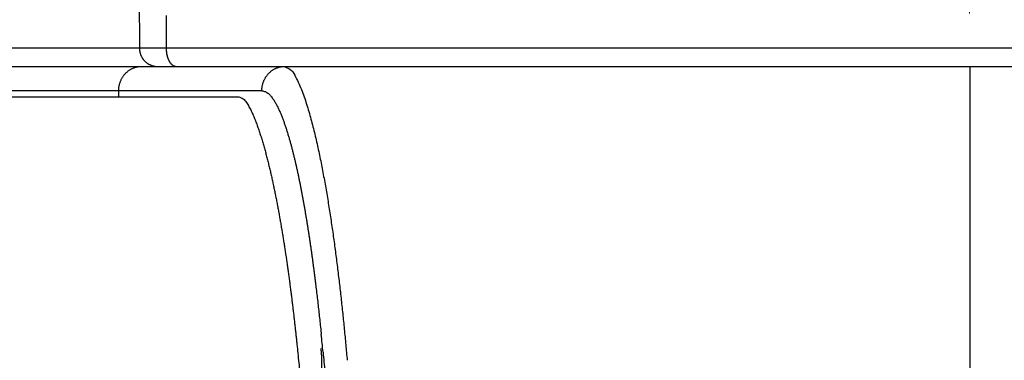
# Model space of a CAD drawing. Header units: millimetres. Extents: x 0 to 1300, y 0 to 891.
# Tile 84 of 127: x 370.2 to 378.28, y 455.94 to 458.73. Entities that reach past the tile are written whole.
import ezdxf

# ---------------------------------------------------------------- set-up
doc = ezdxf.new("R2010")
doc.units = ezdxf.units.MM
doc.header["$LTSCALE"] = 0.545669
doc.linetypes.add('CENTER', pattern=[50.8, 31.75, -6.35, 6.35, -6.35])
doc.layers.add('NoLayerName_001', color=7, linetype='Continuous')
doc.styles.get("Standard").update_dxf_attribs({"font": 'txt', "bigfont": 'extfont2'})
doc.dimstyles.get("Standard").update_dxf_attribs({"dimtxt": 2.5, "dimasz": 2.5, "dimexe": 1, "dimexo": 1, "dimtad": 1, "dimdec": 3, "dimzin": 0, "dimdsep": 46, "dimtxsty": 'Standard', "dimcen": 2.5, "dimadec": 3, "dimazin": 0, "dimtfac": 0.75, "dimtdec": 3, "dimtmove": 0, "dimatfit": 3, "dimfxl": 1, "dimarcsym": 0})

# ---------------------------------------------------------------- blocks, each defined once
blk = doc.blocks.new('_OPEN30')
at = {"color": 0, "linetype": 'ByBlock', "lineweight": -2}
for p, q in [((-1, 0.267949), (0, 0)), ((0, 0), (-1, -0.267949)), ((0, 0), (-1, 0))]:
    blk.add_line(p, q, dxfattribs=at)
blk = doc.blocks.new('*D30')
at = {"layer": 'Defpoints', "color": 0}
for p in [(337.5, 522.5), (510, 495), (337.5, 368.7081)]:
    blk.add_point(p, dxfattribs=at)
at = {"layer": 'NoLayerName_001', "color": 0, "linetype": 'Continuous', "lineweight": 13}
for p, q in [((337.5, 519.5), (337.5, 365.7081)), ((510, 492), (510, 365.7081)), ((505.5, 368.7081), (342, 368.7081))]:
    blk.add_line(p, q, dxfattribs=at)
at = {"layer": 'NoLayerName_001', "color": 0, "lineweight": 13, "xscale": 4.5, "yscale": 4.5, "zscale": 4.5, "rotation": 180}
blk.add_blockref('_OPEN30', (337.5, 368.7081), dxfattribs=at)
at = {"layer": 'NoLayerName_001', "color": 0, "lineweight": 13, "xscale": 4.5, "yscale": 4.5, "zscale": 4.5}
blk.add_blockref('_OPEN30', (510, 368.7081), dxfattribs=at)
at = {"layer": 'NoLayerName_001', "color": 0, "lineweight": 13, "insert": (423.75, 378.0029), "char_height": 10.5, "attachment_point": 5}
blk.add_mtext('\\W0.8000;１７３', dxfattribs=at)

msp = doc.modelspace()

# ---------------------------------------------------------------- linework, layer by layer
at = {"layer": 'NoLayerName_001', "color": 2, "linetype": 'CENTER', "lineweight": 13}
msp.add_line((378, 483.0407), (378, 420.4645), dxfattribs=at)
at = {"layer": 'NoLayerName_001', "color": 60, "linetype": 'Continuous', "lineweight": 25}
for p, q in [((371.1816, 459.0088), (371.1839, 458.4992)), ((371.4023, 458.7672), (371.4035, 458.4987)), ((371.1839, 458.4992), (368.4542, 458.4992)), ((384.5976, 458.4987), (371.4035, 458.4987)), ((366.6959, 458.35), (390.0005, 458.35)), ((378.0005, 458.35), (378.0005, 452.35)), ((364.1981, 458.1), (371.9998, 458.1)), ((372.1887, 458.15), (366.6997, 458.15)), ((371.0136, 458.1), (371.0136, 458.15))]:
    msp.add_line(p, q, dxfattribs=at)
for centre, radius, start, end in [((371.333, 458.4983), 0.1483, 258.68571, 269.95011), ((349.7961, 453.8246), 22.9983, 5.4351, 5.80543)]:
    msp.add_arc(centre, radius, start, end, dxfattribs=at)
for points, knots in [([(371.1839, 458.4992), (371.1839, 458.4969), (371.184, 458.4924), (371.1845, 458.4856), (371.1853, 458.4788), (371.1864, 458.4721), (371.1878, 458.4654), (371.1896, 458.4588), (371.1916, 458.4522), (371.1939, 458.4458), (371.1965, 458.4395), (371.1994, 458.4333), (371.2025, 458.4272), (371.206, 458.4213), (371.2097, 458.4156), (371.2136, 458.41), (371.2178, 458.4046), (371.2222, 458.3994), (371.2269, 458.3945), (371.2318, 458.3897), (371.2369, 458.3852), (371.2422, 458.3809), (371.2477, 458.3768), (371.2534, 458.373), (371.2593, 458.3695), (371.2653, 458.3663), (371.2715, 458.3633), (371.2778, 458.3606), (371.2842, 458.3582), (371.2907, 458.3561), (371.2972, 458.3543), (371.3017, 458.3534), (371.3039, 458.3529)], [0, 0, 0, 0, 0.006803, 0.0136187, 0.0204445, 0.0272777, 0.0341157, 0.0409557, 0.0477953, 0.0546324, 0.0614663, 0.0682976, 0.075127, 0.0819548, 0.0887812, 0.0956068, 0.1024319, 0.1092574, 0.1160835, 0.1229105, 0.1297387, 0.1365683, 0.1433997, 0.1502336, 0.1570707, 0.1639108, 0.1707516, 0.1775906, 0.1844249, 0.1912517, 0.1980681, 0.2048714, 0.2048714, 0.2048714, 0.2048714]), ([(371.4035, 458.4987), (371.3449, 458.4987), (371.2827, 458.4987), (371.2168, 458.4989), (371.2058, 458.4989), (371.1948, 458.499), (371.1875, 458.4992), (371.1839, 458.4992)], [0, 0, 0, 0, 0.175674, 0.1866539, 0.1976334, 0.2086128, 0.2195922, 0.2195922, 0.2195922, 0.2195922]), ([(371.4035, 458.4987), (371.4035, 458.4969), (371.4035, 458.4934), (371.4037, 458.4881), (371.404, 458.4829), (371.4044, 458.4776), (371.4049, 458.4723), (371.4055, 458.4671), (371.4062, 458.4618), (371.407, 458.4566), (371.4079, 458.4514), (371.409, 458.4462), (371.4101, 458.441), (371.4114, 458.4359), (371.4128, 458.4308), (371.4143, 458.4257), (371.416, 458.4207), (371.4178, 458.4157), (371.4197, 458.4108), (371.4218, 458.4059), (371.424, 458.4011), (371.4264, 458.3964), (371.429, 458.3918), (371.4317, 458.3873), (371.4346, 458.3829), (371.4377, 458.3786), (371.441, 458.3745), (371.4445, 458.3705), (371.4483, 458.3668), (371.4523, 458.3633), (371.4565, 458.3601), (371.4611, 458.3572), (371.4659, 458.3547), (371.4709, 458.3527), (371.4761, 458.3512), (371.4813, 458.3502), (371.4848, 458.3501), (371.4866, 458.35)], [0, 0, 0, 0, 0.0052764, 0.0105549, 0.0158354, 0.0211177, 0.0264017, 0.0316875, 0.0369752, 0.0422649, 0.0475569, 0.0528517, 0.0581497, 0.0634508, 0.0687527, 0.0740534, 0.0793513, 0.0846454, 0.0899355, 0.095222, 0.100506, 0.1057893, 0.1110746, 0.1163616, 0.1216463, 0.1269259, 0.1321997, 0.1374699, 0.1427443, 0.1480394, 0.1533802, 0.1587708, 0.1641785, 0.1695734, 0.1749343, 0.1802526, 0.1855351, 0.1855351, 0.1855351, 0.1855351]), ([(371.0136, 458.15), (371.0136, 458.1534), (371.0137, 458.1601), (371.0145, 458.1702), (371.0157, 458.1803), (371.0174, 458.1903), (371.0196, 458.2002), (371.0222, 458.21), (371.0253, 458.2197), (371.0289, 458.2292), (371.033, 458.2386), (371.0375, 458.2477), (371.0424, 458.2566), (371.0478, 458.2652), (371.0536, 458.2735), (371.0598, 458.2815), (371.0664, 458.2892), (371.0734, 458.2966), (371.0809, 458.3035), (371.0886, 458.31), (371.0967, 458.3161), (371.1052, 458.3218), (371.1139, 458.327), (371.1229, 458.3317), (371.1322, 458.3359), (371.1417, 458.3396), (371.1514, 458.3428), (371.1613, 458.3454), (371.1712, 458.3474), (371.1813, 458.3489), (371.1914, 458.3498), (371.1981, 458.3499), (371.2015, 458.35)], [0, 0, 0, 0, 0.0101025, 0.0202256, 0.0303661, 0.04052, 0.0506835, 0.0608527, 0.0710241, 0.0811945, 0.0913619, 0.1015248, 0.1116822, 0.1218338, 0.1319801, 0.1421227, 0.1522644, 0.162409, 0.1725579, 0.1827107, 0.1928668, 0.2030263, 0.2131899, 0.2233593, 0.2335373, 0.2437244, 0.2539143, 0.2640998, 0.2742739, 0.2844301, 0.2945629, 0.3046681, 0.3046681, 0.3046681, 0.3046681]), ([(372.1887, 458.15), (372.1888, 458.1534), (372.1888, 458.1601), (372.1896, 458.1702), (372.1908, 458.1803), (372.1925, 458.1903), (372.1947, 458.2002), (372.1973, 458.21), (372.2005, 458.2197), (372.2041, 458.2292), (372.2081, 458.2386), (372.2126, 458.2477), (372.2175, 458.2566), (372.2229, 458.2652), (372.2287, 458.2735), (372.2349, 458.2815), (372.2416, 458.2892), (372.2486, 458.2966), (372.256, 458.3035), (372.2638, 458.31), (372.2719, 458.3161), (372.2803, 458.3218), (372.2891, 458.327), (372.2981, 458.3317), (372.3074, 458.3359), (372.3169, 458.3396), (372.3265, 458.3428), (372.3364, 458.3454), (372.3464, 458.3474), (372.3564, 458.3489), (372.3665, 458.3498), (372.3733, 458.3499), (372.3766, 458.35)], [0, 0, 0, 0, 0.0101025, 0.0202256, 0.0303661, 0.04052, 0.0506835, 0.0608527, 0.0710241, 0.0811945, 0.0913619, 0.1015248, 0.1116822, 0.1218338, 0.1319801, 0.1421227, 0.1522644, 0.162409, 0.1725579, 0.1827107, 0.1928668, 0.2030263, 0.2131899, 0.2233593, 0.2335373, 0.2437244, 0.2539143, 0.2640998, 0.2742739, 0.2844301, 0.2945629, 0.3046681, 0.3046681, 0.3046681, 0.3046681]), ([(372.3766, 458.35), (372.3949, 458.3389), (372.4367, 458.3226), (372.4668, 458.2626), (372.4957, 458.2063), (372.5195, 458.1464), (372.5412, 458.0861), (372.561, 458.0251), (372.5793, 457.9636), (372.5964, 457.9018), (372.6126, 457.8397), (372.6278, 457.7774), (372.6422, 457.7149), (372.6558, 457.6522), (372.6689, 457.5894), (372.6815, 457.5265), (372.6935, 457.4635), (372.7051, 457.4004), (372.7162, 457.3373), (372.727, 457.2741), (372.7373, 457.2108), (372.7473, 457.1474), (372.757, 457.084), (372.7664, 457.0206), (372.7754, 456.9571), (372.7842, 456.8935), (372.7927, 456.83), (372.801, 456.7664), (372.809, 456.7028), (372.8168, 456.6391), (372.8244, 456.5754), (372.8317, 456.5117), (372.8389, 456.448), (372.8458, 456.3842), (372.8526, 456.3204), (372.8592, 456.2567), (372.8656, 456.1928), (372.8718, 456.129), (372.8779, 456.0652), (372.8838, 456.0013), (372.8876, 455.9587), (372.8895, 455.9374)], [0, 0, 0, 0, 0.064076, 0.127931, 0.192181, 0.256277, 0.320424, 0.384562, 0.448701, 0.512837, 0.576975, 0.641121, 0.705273, 0.769426, 0.833572, 0.897711, 0.961846, 1.025978, 1.09011, 1.154242, 1.218374, 1.282506, 1.346639, 1.410773, 1.474907, 1.539041, 1.603173, 1.667306, 1.731438, 1.795569, 1.859701, 1.923833, 1.987964, 2.052096, 2.116227, 2.180359, 2.244491, 2.308622, 2.372754, 2.436885, 2.501016, 2.501016, 2.501016, 2.501016]), ([(371.9998, 458.1), (372.0117, 458.0947), (372.039, 458.0877), (372.0626, 458.0532), (372.0838, 458.0198), (372.1018, 457.9846), (372.1182, 457.9487), (372.1333, 457.9122), (372.1473, 457.8753), (372.1606, 457.8381), (372.1731, 457.8007), (372.1851, 457.7631), (372.1965, 457.7253), (372.2074, 457.6874), (372.2179, 457.6493), (372.228, 457.6112), (372.2378, 457.5729), (372.2472, 457.5346), (372.2564, 457.4962), (372.2653, 457.4578), (372.2739, 457.4193), (372.2823, 457.3807), (372.2904, 457.3421), (372.2983, 457.3034), (372.3061, 457.2647), (372.3136, 457.226), (372.321, 457.1872), (372.3281, 457.1484), (372.3351, 457.1095), (372.342, 457.0707), (372.3487, 457.0318), (372.3552, 456.9928), (372.3616, 456.9539), (372.3678, 456.9149), (372.374, 456.8759), (372.38, 456.8369), (372.3858, 456.7979), (372.3916, 456.7588), (372.3972, 456.7198), (372.4028, 456.6807), (372.4064, 456.6546), (372.4082, 456.6416)], [0, 0, 0, 0, 0.038974, 0.080579, 0.119586, 0.159036, 0.198634, 0.238062, 0.277509, 0.316991, 0.356469, 0.39594, 0.435408, 0.474877, 0.514345, 0.553812, 0.593281, 0.632749, 0.672217, 0.711685, 0.751152, 0.790618, 0.830085, 0.869552, 0.909019, 0.948486, 0.987954, 1.027422, 1.066891, 1.106361, 1.145831, 1.185301, 1.224771, 1.26424, 1.303709, 1.343177, 1.382644, 1.422111, 1.461578, 1.501044, 1.540511, 1.540511, 1.540511, 1.540511]), ([(372.1887, 458.15), (372.1984, 458.1477), (372.2189, 458.1458), (372.2434, 458.1269), (372.2642, 458.1054), (372.2821, 458.0812), (372.2981, 458.0557), (372.3126, 458.0294), (372.3258, 458.0025), (372.3381, 457.9751), (372.3497, 457.9474), (372.3606, 457.9194), (372.3709, 457.8912), (372.3808, 457.8629), (372.3902, 457.8344), (372.3992, 457.8058), (372.4079, 457.7771), (372.4163, 457.7483), (372.4244, 457.7194), (372.4322, 457.6904), (372.4398, 457.6614), (372.4471, 457.6323), (372.4543, 457.6031), (372.4613, 457.574), (372.4681, 457.5447), (372.4747, 457.5155), (372.4811, 457.4862), (372.4874, 457.4568), (372.4936, 457.4275), (372.4996, 457.3981), (372.5054, 457.3686), (372.5112, 457.3392), (372.5168, 457.3097), (372.5224, 457.2802), (372.5278, 457.2507), (372.5331, 457.2212), (372.5383, 457.1916), (372.5434, 457.1621), (372.5484, 457.1325), (372.5534, 457.1029), (372.5566, 457.0832), (372.5582, 457.0733)], [0, 0, 0, 0, 0.029977, 0.059992, 0.090009, 0.120021, 0.150033, 0.180041, 0.210069, 0.24011, 0.270134, 0.300143, 0.330145, 0.360146, 0.390148, 0.420152, 0.450158, 0.480164, 0.510168, 0.540171, 0.570174, 0.600176, 0.630178, 0.66018, 0.690183, 0.720186, 0.75019, 0.780195, 0.810201, 0.840207, 0.870213, 0.900218, 0.930223, 0.960226, 0.990229, 1.020232, 1.050234, 1.080236, 1.110238, 1.14024, 1.170242, 1.170242, 1.170242, 1.170242]), ([(372.5582, 457.0733), (372.5598, 457.0634), (372.563, 457.0437), (372.5677, 457.014), (372.5723, 456.9844), (372.5768, 456.9547), (372.5812, 456.9251), (372.5856, 456.8954), (372.5899, 456.8657), (372.5942, 456.836), (372.5984, 456.8063), (372.6025, 456.7766), (372.6065, 456.7468), (372.6105, 456.7171), (372.6145, 456.6874), (372.6183, 456.6576), (372.6222, 456.6279), (372.6259, 456.5981), (372.6296, 456.5683), (372.6345, 456.5286), (372.6405, 456.479), (372.6474, 456.4194), (372.6542, 456.3597), (372.6608, 456.3001), (372.6672, 456.2404), (372.6724, 456.1907), (372.6754, 456.1608), (372.6764, 456.1509)], [0, 0, 0, 0, 0.0300018, 0.0600035, 0.0900052, 0.120007, 0.1500089, 0.1800108, 0.210013, 0.2400152, 0.2700176, 0.3000201, 0.3300226, 0.3600251, 0.3900277, 0.4200303, 0.450033, 0.4800359, 0.5100388, 0.5400418, 0.6000481, 0.6600546, 0.720061, 0.7800672, 0.8400726, 0.9000769, 0.9300785, 0.9300785, 0.9300785, 0.9300785]), ([(372.4082, 456.6416), (372.4099, 456.6286), (372.4135, 456.6025), (372.4187, 456.5634), (372.4238, 456.5242), (372.4288, 456.4851), (372.4338, 456.4459), (372.4386, 456.4068), (372.4433, 456.3676), (372.448, 456.3284), (372.4526, 456.2892), (372.457, 456.25), (372.4614, 456.2108), (372.4658, 456.1715), (372.47, 456.1323), (372.4742, 456.0931), (372.4783, 456.0538), (372.4837, 456.0015), (372.4902, 455.936), (372.4978, 455.8574), (372.5052, 455.7788), (372.5122, 455.7002), (372.5191, 455.6216), (372.5257, 455.543), (372.5322, 455.4643), (372.5384, 455.3856), (372.5444, 455.3069), (372.5482, 455.2544), (372.5502, 455.2282)], [0, 0, 0, 0, 0.039467, 0.078933, 0.1184, 0.157866, 0.197332, 0.236799, 0.276265, 0.315732, 0.355198, 0.394665, 0.434131, 0.473598, 0.513064, 0.552531, 0.591997, 0.631463, 0.710396, 0.789328, 0.86826, 0.947192, 1.026124, 1.105056, 1.183988, 1.26292, 1.341852, 1.420784, 1.420784, 1.420784, 1.420784]), ([(372.5502, 455.2282), (372.5561, 455.2492), (372.5651, 455.2808), (372.5768, 455.323), (372.5856, 455.3547), (372.5942, 455.3864), (372.6027, 455.4181), (372.6109, 455.4499), (372.619, 455.4817), (372.6268, 455.5137), (372.6342, 455.5457), (372.6413, 455.5777), (372.648, 455.6099), (372.6542, 455.6422), (372.6599, 455.6745), (372.6651, 455.707), (372.6696, 455.7396), (372.6735, 455.7723), (372.6767, 455.8051), (372.6792, 455.8379), (372.6808, 455.8708), (372.6816, 455.9038), (372.6816, 455.9367), (372.6806, 455.9696), (372.6788, 456.0024), (372.6766, 456.0242), (372.6756, 456.0351)], [0, 0, 0, 0, 0.0656799, 0.0985191, 0.1313589, 0.1642006, 0.1970458, 0.2298966, 0.2627534, 0.2956126, 0.3284714, 0.3613286, 0.3941842, 0.4270405, 0.4599017, 0.4927742, 0.5256671, 0.5585898, 0.5915349, 0.6244872, 0.6574341, 0.6903661, 0.7232769, 0.7561637, 0.7890277, 0.8218737, 0.8218737, 0.8218737, 0.8218737]), ([(372.691, 456.003), (372.6934, 455.9766), (372.6985, 455.9237), (372.7056, 455.8445), (372.7125, 455.7652), (372.7192, 455.6859), (372.7256, 455.6066), (372.7319, 455.5272), (372.7379, 455.4479), (372.7437, 455.3685), (372.7493, 455.2891), (372.7547, 455.2097), (372.7599, 455.1303), (372.765, 455.0508), (372.7698, 454.9714), (372.7745, 454.8919), (372.7789, 454.8125), (372.7833, 454.733), (372.7874, 454.6535), (372.7914, 454.574), (372.7952, 454.4945), (372.7976, 454.4415), (372.7988, 454.415)], [0, 0, 0, 0, 0.079584, 0.159168, 0.238753, 0.318338, 0.397923, 0.47751, 0.557096, 0.636684, 0.716271, 0.79586, 0.875449, 0.955038, 1.034628, 1.114217, 1.193807, 1.273396, 1.352984, 1.432572, 1.512158, 1.591743, 1.591743, 1.591743, 1.591743])]:
    msp.add_open_spline(points, degree=3, knots=knots, dxfattribs=at)

# ---------------------------------------------------------------- dimensions: what is measured, and where the dimension line sits
at = {"layer": 'NoLayerName_001', "color": 3, "linetype": 'Continuous', "lineweight": 13}
dim = msp.add_linear_dim(base=(337.5, 368.7081), p1=(510, 495), p2=(337.5, 522.5), angle=180, text='\\W0.8000;１７３', dimstyle='Standard', override={"dimtxt": 10.5, "dimasz": 4.5, "dimexe": 3, "dimexo": 3, "dimgap": 3, "dimzin": 8, "dimblk": 'OPEN30', "dimclrd": 0, "dimclre": 0, "dimclrt": 0, "dimtp": 0, "dimtm": 0, "dimlwd": 13, "dimlwe": 13}, dxfattribs=at)
dim.commit()
dim.dimension.update_dxf_attribs({"geometry": '*D30', "text_midpoint": (423.75, 368.7081), "dimtype": 160})

doc.saveas('drawing.dxf')
